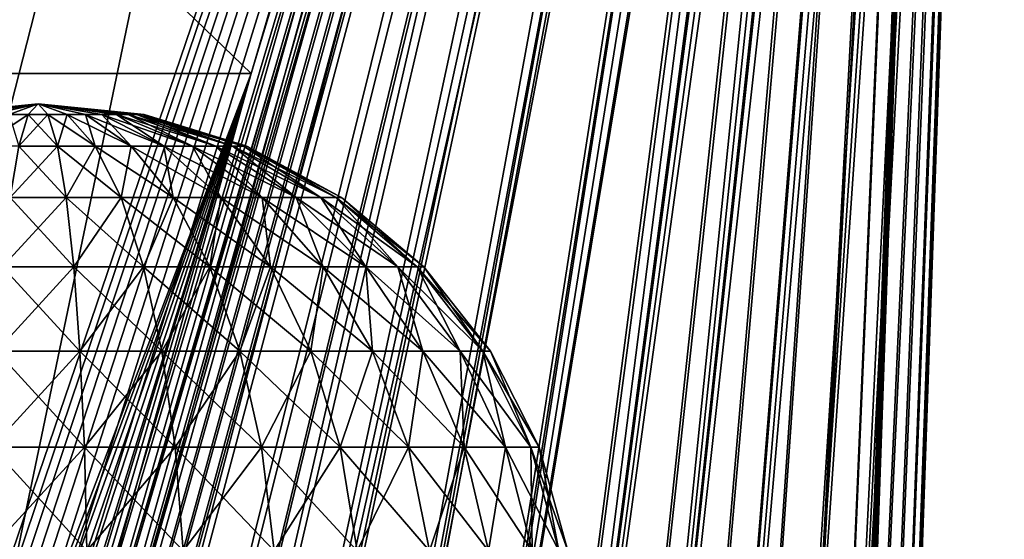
# Model space of a CAD drawing. Header units: millimetres. Extents: x -121 to 75, y -30 to 271.
# Tile 93 of 217: x -1 to 54, y 97 to 126. Entities that reach past the tile are written whole.
import ezdxf

# ---------------------------------------------------------------- set-up
doc = ezdxf.new("R2010")
doc.units = ezdxf.units.MM
doc.header["$LTSCALE"] = 65.185185
for name, color, linetype in [('16', 7, 'CONTINUOUS'), ('17', 7, 'CONTINUOUS'), ('18', 7, 'CONTINUOUS'), ('19', 7, 'CONTINUOUS'), ('2', 7, 'CONTINUOUS'), ('20', 7, 'CONTINUOUS'), ('3', 7, 'CONTINUOUS'), ('4', 7, 'CONTINUOUS'), ('5', 7, 'CONTINUOUS'), ('550', 7, 'CONTINUOUS'), ('553', 7, 'CONTINUOUS'), ('6', 7, 'CONTINUOUS')]:
    doc.layers.add(name, color=color, linetype=linetype)

msp = doc.modelspace()

# ---------------------------------------------------------------- linework, layer by layer
at = {"layer": '16', "color": 7, "linetype": 'Continuous'}
for points in [[(28.833, 240, 76.552), (-16.977, 20.422, 41.25), (-80.712, 240, 13.306), (28.833, 240, 76.552)], [(47.51, 240, 87.335), (-16.977, 20.422, 41.25), (28.833, 240, 76.552), (47.51, 240, 87.335)]]:
    msp.add_3dface(points, dxfattribs=at)
at = {"layer": '17', "color": 7, "linetype": 'Continuous'}
for points in [[(44.212, 20.422, 5.922), (51.879, 240, 84.812), (44.237, 21.146, 4.87), (44.212, 20.422, 5.922)], [(51.879, 240, -84.812), (44.212, 20.422, -5.922), (51.879, 240, -63.246), (51.879, 240, -84.812)], [(51.879, 240, -63.246), (44.212, 20.422, -5.922), (51.879, 240, 63.246), (51.879, 240, -63.246)], [(51.879, 240, 63.246), (44.212, 20.422, -5.922), (51.879, 240, 84.812), (51.879, 240, 63.246)], [(51.879, 240, 84.812), (44.212, 20.422, -5.922), (44.237, 21.146, -4.87), (51.879, 240, 84.812)], [(44.237, 21.146, 4.87), (51.879, 240, 84.812), (44.257, 21.723, 3.731), (44.237, 21.146, 4.87)], [(44.257, 21.723, -3.731), (51.879, 240, 84.812), (44.237, 21.146, -4.87), (44.257, 21.723, -3.731)], [(44.257, 21.723, 3.731), (51.879, 240, 84.812), (44.272, 22.143, 2.525), (44.257, 21.723, 3.731)], [(44.272, 22.143, -2.525), (51.879, 240, 84.812), (44.257, 21.723, -3.731), (44.272, 22.143, -2.525)], [(44.272, 22.143, 2.525), (51.879, 240, 84.812), (44.281, 22.398, 1.274), (44.272, 22.143, 2.525)], [(44.281, 22.398, -1.274), (51.879, 240, 84.812), (44.272, 22.143, -2.525), (44.281, 22.398, -1.274)], [(44.281, 22.398, 1.274), (51.879, 240, 84.812), (44.284, 22.483, 0), (44.281, 22.398, 1.274)], [(44.284, 22.483, 0), (51.879, 240, 84.812), (44.281, 22.398, -1.274), (44.284, 22.483, 0)]]:
    msp.add_3dface(points, dxfattribs=at)
at = {"layer": '18', "color": 7, "linetype": 'Continuous'}
for points in [[(-80.712, 240, -13.306), (-27.235, 20.422, -35.327), (28.833, 240, -76.552), (-80.712, 240, -13.306)], [(47.51, 240, -87.335), (-27.235, 20.422, -35.327), (-26.336, 21.146, -35.875), (47.51, 240, -87.335)], [(28.833, 240, -76.552), (-27.235, 20.422, -35.327), (47.51, 240, -87.335), (28.833, 240, -76.552)], [(-25.36, 21.723, -36.462), (47.51, 240, -87.335), (-26.336, 21.146, -35.875), (-25.36, 21.723, -36.462)], [(-24.323, 22.143, -37.078), (47.51, 240, -87.335), (-25.36, 21.723, -36.462), (-24.323, 22.143, -37.078)], [(-23.244, 22.398, -37.711), (47.51, 240, -87.335), (-24.323, 22.143, -37.078), (-23.244, 22.398, -37.711)], [(-22.142, 22.483, -38.351), (47.51, 240, -87.335), (-23.244, 22.398, -37.711), (-22.142, 22.483, -38.351)], [(-21.037, 22.398, -38.985), (47.51, 240, -87.335), (-22.142, 22.483, -38.351), (-21.037, 22.398, -38.985)], [(-19.949, 22.143, -39.603), (47.51, 240, -87.335), (-21.037, 22.398, -38.985), (-19.949, 22.143, -39.603)], [(-18.897, 21.723, -40.193), (47.51, 240, -87.335), (-19.949, 22.143, -39.603), (-18.897, 21.723, -40.193)], [(-17.901, 21.146, -40.745), (47.51, 240, -87.335), (-18.897, 21.723, -40.193), (-17.901, 21.146, -40.745)], [(-16.977, 20.422, -41.25), (47.51, 240, -87.335), (-17.901, 21.146, -40.745), (-16.977, 20.422, -41.25)]]:
    msp.add_3dface(points, dxfattribs=at)
at = {"layer": '19', "color": 7, "linetype": 'Continuous'}
for points in [[(47.51, 240, -87.335), (-16.977, 20.422, -41.25), (-15.761, 19.076, -41.855), (47.51, 240, -87.335)], [(-14.767, 17.417, -42.252), (47.51, 240, -87.335), (-15.761, 19.076, -41.855), (-14.767, 17.417, -42.252)], [(-14.067, 15.501, -42.435), (47.51, 240, -87.335), (-14.767, 17.417, -42.252), (-14.067, 15.501, -42.435)], [(47.51, 240, -87.335), (-14.067, 15.501, -42.435), (47.839, 240, -87.501), (47.51, 240, -87.335)], [(-14.067, 15.501, -42.435), (-13.733, 13.41, -42.409), (47.839, 240, -87.501), (-14.067, 15.501, -42.435)], [(47.839, 240, -87.501), (-13.733, 13.41, -42.409), (48.177, 240, -87.626), (47.839, 240, -87.501)], [(48.177, 240, -87.626), (-13.733, 13.41, -42.409), (-6.649, 13.53, -44.731), (48.177, 240, -87.626)], [(0.477, 13.629, -45.82), (48.52, 240, -87.709), (-6.649, 13.53, -44.731), (0.477, 13.629, -45.82)], [(48.52, 240, -87.709), (48.177, 240, -87.626), (-6.649, 13.53, -44.731), (48.52, 240, -87.709)], [(7.467, 13.703, -45.714), (49.034, 240, -87.758), (0.477, 13.629, -45.82), (7.467, 13.703, -45.714)], [(49.034, 240, -87.758), (48.52, 240, -87.709), (0.477, 13.629, -45.82), (49.034, 240, -87.758)], [(49.535, 240, -87.717), (49.034, 240, -87.758), (7.467, 13.703, -45.714), (49.535, 240, -87.717)], [(14.175, 13.753, -44.468), (49.535, 240, -87.717), (7.467, 13.703, -45.714), (14.175, 13.753, -44.468)], [(50.011, 240, -87.592), (49.535, 240, -87.717), (14.175, 13.753, -44.468), (50.011, 240, -87.592)], [(20.476, 13.778, -42.144), (50.011, 240, -87.592), (14.175, 13.753, -44.468), (20.476, 13.778, -42.144)], [(50.453, 240, -87.387), (50.011, 240, -87.592), (20.476, 13.778, -42.144), (50.453, 240, -87.387)], [(26.26, 13.778, -38.804), (50.453, 240, -87.387), (20.476, 13.778, -42.144), (26.26, 13.778, -38.804)], [(31.423, 13.753, -34.509), (50.851, 240, -87.106), (26.26, 13.778, -38.804), (31.423, 13.753, -34.509)], [(50.851, 240, -87.106), (50.453, 240, -87.387), (26.26, 13.778, -38.804), (50.851, 240, -87.106)], [(35.856, 13.703, -29.323), (51.198, 240, -86.757), (31.423, 13.753, -34.509), (35.856, 13.703, -29.323)], [(51.198, 240, -86.757), (50.851, 240, -87.106), (31.423, 13.753, -34.509), (51.198, 240, -86.757)], [(39.443, 13.629, -23.323), (51.483, 240, -86.344), (35.856, 13.703, -29.323), (39.443, 13.629, -23.323)], [(51.483, 240, -86.344), (51.198, 240, -86.757), (35.856, 13.703, -29.323), (51.483, 240, -86.344)], [(42.062, 13.53, -16.607), (51.698, 240, -85.874), (39.443, 13.629, -23.323), (42.062, 13.53, -16.607)], [(51.698, 240, -85.874), (51.483, 240, -86.344), (39.443, 13.629, -23.323), (51.698, 240, -85.874)], [(43.594, 13.41, -9.312), (51.798, 240, -85.535), (42.062, 13.53, -16.607), (43.594, 13.41, -9.312)], [(51.798, 240, -85.535), (51.698, 240, -85.874), (42.062, 13.53, -16.607), (51.798, 240, -85.535)], [(43.783, 15.499, -9.036), (51.859, 240, -85.18), (43.594, 13.41, -9.312), (43.783, 15.499, -9.036)], [(51.859, 240, -85.18), (51.798, 240, -85.535), (43.594, 13.41, -9.312), (51.859, 240, -85.18)], [(43.975, 17.414, -8.339), (51.859, 240, -85.18), (43.783, 15.499, -9.036), (43.975, 17.414, -8.339)], [(44.128, 19.074, -7.28), (51.859, 240, -85.18), (43.975, 17.414, -8.339), (44.128, 19.074, -7.28)], [(44.212, 20.422, -5.922), (51.859, 240, -85.18), (44.128, 19.074, -7.28), (44.212, 20.422, -5.922)], [(44.212, 20.422, -5.922), (51.879, 240, -84.812), (51.859, 240, -85.18), (44.212, 20.422, -5.922)]]:
    msp.add_3dface(points, dxfattribs=at)
at = {"layer": '2', "color": 7, "linetype": 'Continuous'}
for points in [[(-96.56, 227.5, 6.541), (-62.185, 122.893, 22.169), (42.615, 227.5, 86.894), (-96.56, 227.5, 6.541)], [(42.615, 227.5, 86.894), (-62.185, 122.893, 22.169), (11.894, 122.893, 64.938), (42.615, 227.5, 86.894)], [(-62.185, 122.893, 22.169), (-27.811, 18.286, 37.797), (11.894, 122.893, 64.938), (-62.185, 122.893, 22.169)], [(11.894, 122.893, 64.938), (-27.811, 18.286, 37.797), (-26.5, 19.406, 38.599), (11.894, 122.893, 64.938)], [(-24.983, 20.107, 39.503), (11.894, 122.893, 64.938), (-26.5, 19.406, 38.599), (-24.983, 20.107, 39.503)], [(-23.355, 20.346, 40.452), (11.894, 122.893, 64.938), (-24.983, 20.107, 39.503), (-23.355, 20.346, 40.452)], [(-21.719, 20.107, 41.388), (11.894, 122.893, 64.938), (-23.355, 20.346, 40.452), (-21.719, 20.107, 41.388)], [(-20.177, 19.406, 42.249), (11.894, 122.893, 64.938), (-21.719, 20.107, 41.388), (-20.177, 19.406, 42.249)], [(-18.828, 18.286, 42.983), (11.894, 122.893, 64.938), (-20.177, 19.406, 42.249), (-18.828, 18.286, 42.983)]]:
    msp.add_3dface(points, dxfattribs=at)
at = {"layer": '20', "color": 7, "linetype": 'Continuous'}
for points in [[(-16.977, 20.422, 41.25), (47.51, 240, 87.335), (47.839, 240, 87.501), (-16.977, 20.422, 41.25)], [(-15.759, 19.074, 41.856), (-16.977, 20.422, 41.25), (47.839, 240, 87.501), (-15.759, 19.074, 41.856)], [(-14.765, 17.414, 42.253), (-15.759, 19.074, 41.856), (47.839, 240, 87.501), (-14.765, 17.414, 42.253)], [(-14.067, 15.499, 42.435), (-14.765, 17.414, 42.253), (47.839, 240, 87.501), (-14.067, 15.499, 42.435)], [(-13.733, 13.41, 42.409), (-14.067, 15.499, 42.435), (47.839, 240, 87.501), (-13.733, 13.41, 42.409)], [(-6.649, 13.53, 44.731), (-13.733, 13.41, 42.409), (48.177, 240, 87.626), (-6.649, 13.53, 44.731)], [(48.177, 240, 87.626), (-13.733, 13.41, 42.409), (47.839, 240, 87.501), (48.177, 240, 87.626)], [(48.52, 240, 87.709), (-6.649, 13.53, 44.731), (48.177, 240, 87.626), (48.52, 240, 87.709)], [(0.477, 13.629, 45.82), (-6.649, 13.53, 44.731), (48.52, 240, 87.709), (0.477, 13.629, 45.82)], [(49.034, 240, 87.758), (0.477, 13.629, 45.82), (48.52, 240, 87.709), (49.034, 240, 87.758)], [(7.467, 13.703, 45.714), (0.477, 13.629, 45.82), (49.034, 240, 87.758), (7.467, 13.703, 45.714)], [(49.535, 240, 87.717), (7.467, 13.703, 45.714), (49.034, 240, 87.758), (49.535, 240, 87.717)], [(14.175, 13.753, 44.468), (7.467, 13.703, 45.714), (49.535, 240, 87.717), (14.175, 13.753, 44.468)], [(50.011, 240, 87.592), (14.175, 13.753, 44.468), (49.535, 240, 87.717), (50.011, 240, 87.592)], [(20.476, 13.778, 42.144), (14.175, 13.753, 44.468), (50.011, 240, 87.592), (20.476, 13.778, 42.144)], [(50.453, 240, 87.387), (20.476, 13.778, 42.144), (50.011, 240, 87.592), (50.453, 240, 87.387)], [(26.26, 13.778, 38.804), (20.476, 13.778, 42.144), (50.453, 240, 87.387), (26.26, 13.778, 38.804)], [(31.423, 13.753, 34.509), (26.26, 13.778, 38.804), (50.851, 240, 87.107), (31.423, 13.753, 34.509)], [(50.851, 240, 87.107), (26.26, 13.778, 38.804), (50.453, 240, 87.387), (50.851, 240, 87.107)], [(35.856, 13.703, 29.323), (31.423, 13.753, 34.509), (51.198, 240, 86.757), (35.856, 13.703, 29.323)], [(51.198, 240, 86.757), (31.423, 13.753, 34.509), (50.851, 240, 87.107), (51.198, 240, 86.757)], [(51.483, 240, 86.344), (35.856, 13.703, 29.323), (51.198, 240, 86.757), (51.483, 240, 86.344)], [(39.443, 13.629, 23.323), (35.856, 13.703, 29.323), (51.483, 240, 86.344), (39.443, 13.629, 23.323)], [(42.062, 13.53, 16.607), (39.443, 13.629, 23.323), (51.698, 240, 85.874), (42.062, 13.53, 16.607)], [(51.698, 240, 85.874), (39.443, 13.629, 23.323), (51.483, 240, 86.344), (51.698, 240, 85.874)], [(51.798, 240, 85.535), (42.062, 13.53, 16.607), (51.698, 240, 85.874), (51.798, 240, 85.535)], [(43.594, 13.41, 9.312), (42.062, 13.53, 16.607), (51.798, 240, 85.535), (43.594, 13.41, 9.312)], [(51.859, 240, 85.18), (43.594, 13.41, 9.312), (51.798, 240, 85.535), (51.859, 240, 85.18)], [(43.784, 15.501, 9.035), (43.594, 13.41, 9.312), (51.859, 240, 85.18), (43.784, 15.501, 9.035)], [(43.784, 15.501, 9.035), (51.879, 240, 84.812), (43.975, 17.417, 8.338), (43.784, 15.501, 9.035)], [(51.879, 240, 84.812), (43.784, 15.501, 9.035), (51.859, 240, 85.18), (51.879, 240, 84.812)], [(43.975, 17.417, 8.338), (51.879, 240, 84.812), (44.128, 19.076, 7.279), (43.975, 17.417, 8.338)], [(51.879, 240, 84.812), (44.212, 20.422, 5.922), (44.128, 19.076, 7.279), (51.879, 240, 84.812)]]:
    msp.add_3dface(points, dxfattribs=at)
at = {"layer": '3', "color": 7, "linetype": 'Continuous'}
for points in [[(53.944, 227.5, 80.353), (50.292, 122.893, 42.769), (53.944, 227.5, -80.353), (53.944, 227.5, 80.353)], [(53.944, 227.5, -80.353), (50.292, 122.893, 42.769), (50.292, 122.893, -42.769), (53.944, 227.5, -80.353)], [(50.292, 122.893, 42.769), (46.639, 18.286, 5.186), (50.292, 122.893, -42.769), (50.292, 122.893, 42.769)], [(50.292, 122.893, -42.769), (46.639, 18.286, 5.186), (46.678, 19.406, 3.651), (50.292, 122.893, -42.769)], [(46.639, 18.286, -5.186), (50.292, 122.893, -42.769), (46.678, 19.406, -3.651), (46.639, 18.286, -5.186)], [(46.702, 20.107, 1.885), (50.292, 122.893, -42.769), (46.678, 19.406, 3.651), (46.702, 20.107, 1.885)], [(46.678, 19.406, -3.651), (50.292, 122.893, -42.769), (46.702, 20.107, -1.885), (46.678, 19.406, -3.651)], [(46.71, 20.346), (50.292, 122.893, -42.769), (46.702, 20.107, 1.885), (46.71, 20.346)], [(46.702, 20.107, -1.885), (50.292, 122.893, -42.769), (46.71, 20.346), (46.702, 20.107, -1.885)]]:
    msp.add_3dface(points, dxfattribs=at)
at = {"layer": '4', "color": 7, "linetype": 'Continuous'}
for points in [[(42.615, 227.5, -86.894), (11.894, 122.893, -64.938), (-96.56, 227.5, -6.541), (42.615, 227.5, -86.894)], [(-96.56, 227.5, -6.541), (11.894, 122.893, -64.938), (-62.185, 122.893, -22.169), (-96.56, 227.5, -6.541)], [(11.894, 122.893, -64.938), (-18.828, 18.286, -42.983), (-62.185, 122.893, -22.169), (11.894, 122.893, -64.938)]]:
    msp.add_3dface(points, dxfattribs=at)
at = {"layer": '5', "color": 7, "linetype": 'Continuous'}
for points in [[(-18.828, 18.286, -42.983), (43.479, 227.5, -87.328), (-17.68, 16.703, -43.542), (-18.828, 18.286, -42.983)], [(-18.828, 18.286, -42.983), (11.894, 122.893, -64.938), (43.479, 227.5, -87.328), (-18.828, 18.286, -42.983)], [(-17.68, 16.703, -43.542), (43.479, 227.5, -87.328), (-16.911, 14.814, -43.821), (-17.68, 16.703, -43.542)], [(-16.911, 14.814, -43.821), (43.479, 227.5, -87.328), (-16.606, 12.75, -43.826), (-16.911, 14.814, -43.821)], [(-16.606, 12.75, -43.826), (43.479, 227.5, -87.328), (-12.76, 12.75, -45.425), (-16.606, 12.75, -43.826)], [(-12.76, 12.75, -45.425), (44.368, 227.5, -87.654), (-8.852, 12.75, -46.67), (-12.76, 12.75, -45.425)], [(43.479, 227.5, -87.328), (44.368, 227.5, -87.654), (-12.76, 12.75, -45.425), (43.479, 227.5, -87.328)], [(-8.852, 12.75, -46.67), (45.269, 227.5, -87.87), (-4.916, 12.75, -47.56), (-8.852, 12.75, -46.67)], [(44.368, 227.5, -87.654), (45.269, 227.5, -87.87), (-8.852, 12.75, -46.67), (44.368, 227.5, -87.654)], [(-4.916, 12.75, -47.56), (45.269, 227.5, -87.87), (-0.979, 12.75, -48.099), (-4.916, 12.75, -47.56)], [(45.269, 227.5, -87.87), (46.17, 227.5, -87.976), (-0.979, 12.75, -48.099), (45.269, 227.5, -87.87)], [(-0.979, 12.75, -48.099), (47.06, 227.5, -87.976), (6.791, 12.75, -48.144), (-0.979, 12.75, -48.099)], [(46.17, 227.5, -87.976), (47.06, 227.5, -87.976), (-0.979, 12.75, -48.099), (46.17, 227.5, -87.976)], [(47.06, 227.5, -87.976), (47.93, 227.5, -87.873), (6.791, 12.75, -48.144), (47.06, 227.5, -87.976)], [(6.791, 12.75, -48.144), (47.93, 227.5, -87.873), (14.271, 12.75, -46.862), (6.791, 12.75, -48.144)], [(11.894, 122.893, -64.938), (42.615, 227.5, -86.894), (43.479, 227.5, -87.328), (11.894, 122.893, -64.938)], [(49.571, 227.5, -87.37), (49.272, 224.59, -86.749), (14.271, 12.75, -46.862), (49.571, 227.5, -87.37)], [(47.93, 227.5, -87.873), (48.769, 227.5, -87.669), (14.271, 12.75, -46.862), (47.93, 227.5, -87.873)], [(48.769, 227.5, -87.669), (49.571, 227.5, -87.37), (14.271, 12.75, -46.862), (48.769, 227.5, -87.669)], [(50.879, 227.5, -86.615), (27.737, 12.75, -40.609), (50.491, 224.59, -86.045), (50.879, 227.5, -86.615)], [(51.539, 227.5, -86.07), (27.737, 12.75, -40.609), (50.879, 227.5, -86.615), (51.539, 227.5, -86.07)], [(33.448, 12.75, -35.79), (27.737, 12.75, -40.609), (51.539, 227.5, -86.07), (33.448, 12.75, -35.79)], [(52.135, 227.5, -85.445), (33.448, 12.75, -35.79), (51.539, 227.5, -86.07), (52.135, 227.5, -85.445)], [(38.298, 12.75, -29.953), (33.448, 12.75, -35.79), (52.135, 227.5, -85.445), (38.298, 12.75, -29.953)], [(52.66, 227.5, -84.744), (38.298, 12.75, -29.953), (52.135, 227.5, -85.445), (52.66, 227.5, -84.744)], [(53.105, 227.5, -83.973), (38.298, 12.75, -29.953), (52.66, 227.5, -84.744), (53.105, 227.5, -83.973)], [(42.145, 12.75, -23.201), (38.298, 12.75, -29.953), (53.105, 227.5, -83.973), (42.145, 12.75, -23.201)], [(43.646, 12.75, -19.523), (42.145, 12.75, -23.201), (53.463, 227.5, -83.139), (43.646, 12.75, -19.523)], [(53.463, 227.5, -83.139), (42.145, 12.75, -23.201), (53.105, 227.5, -83.973), (53.463, 227.5, -83.139)], [(44.843, 12.75, -15.669), (43.646, 12.75, -19.523), (53.727, 227.5, -82.251), (44.843, 12.75, -15.669)], [(53.727, 227.5, -82.251), (43.646, 12.75, -19.523), (53.463, 227.5, -83.139), (53.727, 227.5, -82.251)], [(45.719, 12.75, -11.662), (44.843, 12.75, -15.669), (53.727, 227.5, -82.251), (45.719, 12.75, -11.662)], [(46.257, 12.75, -7.532), (45.719, 12.75, -11.662), (53.889, 227.5, -81.318), (46.257, 12.75, -7.532)], [(53.889, 227.5, -81.318), (45.719, 12.75, -11.662), (53.727, 227.5, -82.251), (53.889, 227.5, -81.318)], [(53.944, 227.5, -80.353), (46.257, 12.75, -7.532), (53.889, 227.5, -81.318), (53.944, 227.5, -80.353)], [(46.257, 12.75, -7.532), (53.944, 227.5, -80.353), (46.406, 14.813, -7.266), (46.257, 12.75, -7.532)], [(46.406, 14.813, -7.266), (53.944, 227.5, -80.353), (46.549, 16.701, -6.461), (46.406, 14.813, -7.266)], [(53.944, 227.5, -80.353), (50.292, 122.893, -42.769), (46.549, 16.701, -6.461), (53.944, 227.5, -80.353)], [(14.271, 12.75, -46.862), (49.272, 224.59, -86.749), (21.3, 12.75, -44.325), (14.271, 12.75, -46.862)], [(49.272, 224.59, -86.749), (48.953, 221.5, -86.088), (21.3, 12.75, -44.325), (49.272, 224.59, -86.749)], [(27.737, 12.75, -40.609), (50.078, 221.5, -85.438), (50.491, 224.59, -86.045), (27.737, 12.75, -40.609)], [(48.953, 221.5, -86.088), (49.529, 221.5, -85.786), (21.3, 12.75, -44.325), (48.953, 221.5, -86.088)], [(21.3, 12.75, -44.325), (50.078, 221.5, -85.438), (27.737, 12.75, -40.609), (21.3, 12.75, -44.325)], [(49.529, 221.5, -85.786), (50.078, 221.5, -85.438), (21.3, 12.75, -44.325), (49.529, 221.5, -85.786)], [(50.292, 122.893, -42.769), (46.639, 18.286, -5.186), (46.549, 16.701, -6.461), (50.292, 122.893, -42.769)]]:
    msp.add_3dface(points, dxfattribs=at)
at = {"layer": '550', "color": 7, "linetype": 'Continuous'}
for points in [[(-5.819, 120.61, -1.088), (-5.919, 120.61), (0, 121.2), (-5.819, 120.61, -1.088)], [(-5.52, 120.61, -2.138), (-5.819, 120.61, -1.088), (0, 121.2), (-5.52, 120.61, -2.138)], [(-5.033, 120.61, -3.116), (-5.52, 120.61, -2.138), (0, 121.2), (-5.033, 120.61, -3.116)], [(-4.375, 120.61, -3.988), (-5.033, 120.61, -3.116), (0, 121.2), (-4.375, 120.61, -3.988)], [(-3.567, 120.61, -4.724), (-4.375, 120.61, -3.988), (0, 121.2), (-3.567, 120.61, -4.724)], [(-2.639, 120.61, -5.299), (-3.567, 120.61, -4.724), (0, 121.2), (-2.639, 120.61, -5.299)], [(-1.62, 120.61, -5.693), (-2.639, 120.61, -5.299), (0, 121.2), (-1.62, 120.61, -5.693)], [(-0.546, 120.61, -5.894), (-1.62, 120.61, -5.693), (0, 121.2), (-0.546, 120.61, -5.894)], [(0.546, 120.61, -5.894), (-0.546, 120.61, -5.894), (0, 121.2), (0.546, 120.61, -5.894)], [(5.919, 120.61), (5.819, 120.61, -1.088), (0, 121.2), (5.919, 120.61)], [(5.819, 120.61, -1.088), (5.52, 120.61, -2.138), (0, 121.2), (5.819, 120.61, -1.088)], [(5.52, 120.61, -2.138), (5.033, 120.61, -3.116), (0, 121.2), (5.52, 120.61, -2.138)], [(5.033, 120.61, -3.116), (4.375, 120.61, -3.988), (0, 121.2), (5.033, 120.61, -3.116)], [(4.375, 120.61, -3.988), (3.567, 120.61, -4.724), (0, 121.2), (4.375, 120.61, -3.988)], [(3.567, 120.61, -4.724), (2.639, 120.61, -5.299), (0, 121.2), (3.567, 120.61, -4.724)], [(2.639, 120.61, -5.299), (1.62, 120.61, -5.693), (0, 121.2), (2.639, 120.61, -5.299)], [(1.62, 120.61, -5.693), (0.546, 120.61, -5.894), (0, 121.2), (1.62, 120.61, -5.693)], [(-1.076, 118.841, -11.612), (-3.191, 118.841, -11.216), (-0.546, 120.61, -5.894), (-1.076, 118.841, -11.612)], [(-0.546, 120.61, -5.894), (-3.191, 118.841, -11.216), (-1.62, 120.61, -5.693), (-0.546, 120.61, -5.894)], [(1.076, 118.841, -11.612), (-1.076, 118.841, -11.612), (0.546, 120.61, -5.894), (1.076, 118.841, -11.612)], [(0.546, 120.61, -5.894), (-1.076, 118.841, -11.612), (-0.546, 120.61, -5.894), (0.546, 120.61, -5.894)], [(1.62, 120.61, -5.693), (1.076, 118.841, -11.612), (0.546, 120.61, -5.894), (1.62, 120.61, -5.693)], [(3.191, 118.841, -11.216), (1.076, 118.841, -11.612), (1.62, 120.61, -5.693), (3.191, 118.841, -11.216)], [(2.639, 120.61, -5.299), (3.191, 118.841, -11.216), (1.62, 120.61, -5.693), (2.639, 120.61, -5.299)], [(5.198, 118.841, -10.439), (3.191, 118.841, -11.216), (2.639, 120.61, -5.299), (5.198, 118.841, -10.439)], [(3.567, 120.61, -4.724), (5.198, 118.841, -10.439), (2.639, 120.61, -5.299), (3.567, 120.61, -4.724)], [(7.028, 118.841, -9.306), (5.198, 118.841, -10.439), (3.567, 120.61, -4.724), (7.028, 118.841, -9.306)], [(4.375, 120.61, -3.988), (7.028, 118.841, -9.306), (3.567, 120.61, -4.724), (4.375, 120.61, -3.988)], [(8.618, 118.841, -7.856), (7.028, 118.841, -9.306), (4.375, 120.61, -3.988), (8.618, 118.841, -7.856)], [(5.033, 120.61, -3.116), (8.618, 118.841, -7.856), (4.375, 120.61, -3.988), (5.033, 120.61, -3.116)], [(9.915, 118.841, -6.139), (8.618, 118.841, -7.856), (5.033, 120.61, -3.116), (9.915, 118.841, -6.139)], [(5.52, 120.61, -2.138), (9.915, 118.841, -6.139), (5.033, 120.61, -3.116), (5.52, 120.61, -2.138)], [(10.874, 118.841, -4.213), (9.915, 118.841, -6.139), (5.52, 120.61, -2.138), (10.874, 118.841, -4.213)], [(5.819, 120.61, -1.088), (10.874, 118.841, -4.213), (5.52, 120.61, -2.138), (5.819, 120.61, -1.088)], [(11.463, 118.841, -2.143), (10.874, 118.841, -4.213), (5.819, 120.61, -1.088), (11.463, 118.841, -2.143)], [(5.919, 120.61), (11.463, 118.841, -2.143), (5.819, 120.61, -1.088), (5.919, 120.61)], [(11.662, 118.841), (11.463, 118.841, -2.143), (5.919, 120.61), (11.662, 118.841)], [(1.563, 115.962, -16.864), (-1.563, 115.962, -16.864), (1.076, 118.841, -11.612), (1.563, 115.962, -16.864)], [(1.076, 118.841, -11.612), (-1.563, 115.962, -16.864), (-1.076, 118.841, -11.612), (1.076, 118.841, -11.612)], [(3.191, 118.841, -11.216), (1.563, 115.962, -16.864), (1.076, 118.841, -11.612), (3.191, 118.841, -11.216)], [(4.635, 115.962, -16.289), (1.563, 115.962, -16.864), (3.191, 118.841, -11.216), (4.635, 115.962, -16.289)], [(5.198, 118.841, -10.439), (4.635, 115.962, -16.289), (3.191, 118.841, -11.216), (5.198, 118.841, -10.439)], [(7.549, 115.962, -15.16), (4.635, 115.962, -16.289), (5.198, 118.841, -10.439), (7.549, 115.962, -15.16)], [(7.028, 118.841, -9.306), (7.549, 115.962, -15.16), (5.198, 118.841, -10.439), (7.028, 118.841, -9.306)], [(10.206, 115.962, -13.515), (7.549, 115.962, -15.16), (7.028, 118.841, -9.306), (10.206, 115.962, -13.515)], [(8.618, 118.841, -7.856), (10.206, 115.962, -13.515), (7.028, 118.841, -9.306), (8.618, 118.841, -7.856)], [(12.516, 115.962, -11.41), (10.206, 115.962, -13.515), (8.618, 118.841, -7.856), (12.516, 115.962, -11.41)], [(9.915, 118.841, -6.139), (12.516, 115.962, -11.41), (8.618, 118.841, -7.856), (9.915, 118.841, -6.139)], [(14.399, 115.962, -8.916), (12.516, 115.962, -11.41), (9.915, 118.841, -6.139), (14.399, 115.962, -8.916)], [(10.874, 118.841, -4.213), (14.399, 115.962, -8.916), (9.915, 118.841, -6.139), (10.874, 118.841, -4.213)], [(15.792, 115.962, -6.118), (14.399, 115.962, -8.916), (10.874, 118.841, -4.213), (15.792, 115.962, -6.118)], [(11.463, 118.841, -2.143), (15.792, 115.962, -6.118), (10.874, 118.841, -4.213), (11.463, 118.841, -2.143)], [(16.648, 115.962, -3.112), (15.792, 115.962, -6.118), (11.463, 118.841, -2.143), (16.648, 115.962, -3.112)], [(11.662, 118.841), (16.648, 115.962, -3.112), (11.463, 118.841, -2.143), (11.662, 118.841)], [(16.936, 115.962), (16.648, 115.962, -3.112), (11.662, 118.841), (16.936, 115.962)], [(1.987, 112.091, -21.439), (-1.987, 112.091, -21.439), (1.563, 115.962, -16.864), (1.987, 112.091, -21.439)], [(1.563, 115.962, -16.864), (-1.987, 112.091, -21.439), (-1.563, 115.962, -16.864), (1.563, 115.962, -16.864)], [(4.635, 115.962, -16.289), (1.987, 112.091, -21.439), (1.563, 115.962, -16.864), (4.635, 115.962, -16.289)], [(5.892, 112.091, -20.709), (1.987, 112.091, -21.439), (4.635, 115.962, -16.289), (5.892, 112.091, -20.709)], [(7.549, 115.962, -15.16), (5.892, 112.091, -20.709), (4.635, 115.962, -16.289), (7.549, 115.962, -15.16)], [(9.597, 112.091, -19.274), (5.892, 112.091, -20.709), (7.549, 115.962, -15.16), (9.597, 112.091, -19.274)], [(10.206, 115.962, -13.515), (9.597, 112.091, -19.274), (7.549, 115.962, -15.16), (10.206, 115.962, -13.515)], [(12.975, 112.091, -17.182), (9.597, 112.091, -19.274), (10.206, 115.962, -13.515), (12.975, 112.091, -17.182)], [(12.516, 115.962, -11.41), (12.975, 112.091, -17.182), (10.206, 115.962, -13.515), (12.516, 115.962, -11.41)], [(15.912, 112.091, -14.505), (12.975, 112.091, -17.182), (12.516, 115.962, -11.41), (15.912, 112.091, -14.505)], [(14.399, 115.962, -8.916), (15.912, 112.091, -14.505), (12.516, 115.962, -11.41), (14.399, 115.962, -8.916)], [(18.306, 112.091, -11.335), (15.912, 112.091, -14.505), (14.399, 115.962, -8.916), (18.306, 112.091, -11.335)], [(15.792, 115.962, -6.118), (18.306, 112.091, -11.335), (14.399, 115.962, -8.916), (15.792, 115.962, -6.118)], [(20.077, 112.091, -7.778), (18.306, 112.091, -11.335), (15.792, 115.962, -6.118), (20.077, 112.091, -7.778)], [(16.648, 115.962, -3.112), (20.077, 112.091, -7.778), (15.792, 115.962, -6.118), (16.648, 115.962, -3.112)], [(21.164, 112.091, -3.956), (20.077, 112.091, -7.778), (16.648, 115.962, -3.112), (21.164, 112.091, -3.956)], [(16.936, 115.962), (21.164, 112.091, -3.956), (16.648, 115.962, -3.112), (16.936, 115.962)], [(21.531, 112.091), (21.164, 112.091, -3.956), (16.936, 115.962), (21.531, 112.091)], [(2.331, 107.381, -25.154), (-2.331, 107.381, -25.154), (1.987, 112.091, -21.439), (2.331, 107.381, -25.154)], [(1.987, 112.091, -21.439), (-2.331, 107.381, -25.154), (-1.987, 112.091, -21.439), (1.987, 112.091, -21.439)], [(5.892, 112.091, -20.709), (2.331, 107.381, -25.154), (1.987, 112.091, -21.439), (5.892, 112.091, -20.709)], [(6.913, 107.381, -24.298), (2.331, 107.381, -25.154), (5.892, 112.091, -20.709), (6.913, 107.381, -24.298)], [(9.597, 112.091, -19.274), (6.913, 107.381, -24.298), (5.892, 112.091, -20.709), (9.597, 112.091, -19.274)], [(11.26, 107.381, -22.614), (6.913, 107.381, -24.298), (9.597, 112.091, -19.274), (11.26, 107.381, -22.614)], [(12.975, 112.091, -17.182), (11.26, 107.381, -22.614), (9.597, 112.091, -19.274), (12.975, 112.091, -17.182)], [(15.224, 107.381, -20.16), (11.26, 107.381, -22.614), (12.975, 112.091, -17.182), (15.224, 107.381, -20.16)], [(15.912, 112.091, -14.505), (15.224, 107.381, -20.16), (12.975, 112.091, -17.182), (15.912, 112.091, -14.505)], [(18.669, 107.381, -17.019), (15.224, 107.381, -20.16), (15.912, 112.091, -14.505), (18.669, 107.381, -17.019)], [(18.306, 112.091, -11.335), (18.669, 107.381, -17.019), (15.912, 112.091, -14.505), (18.306, 112.091, -11.335)], [(21.478, 107.381, -13.299), (18.669, 107.381, -17.019), (18.306, 112.091, -11.335), (21.478, 107.381, -13.299)], [(20.077, 112.091, -7.778), (21.478, 107.381, -13.299), (18.306, 112.091, -11.335), (20.077, 112.091, -7.778)], [(23.556, 107.381, -9.126), (21.478, 107.381, -13.299), (20.077, 112.091, -7.778), (23.556, 107.381, -9.126)], [(21.164, 112.091, -3.956), (23.556, 107.381, -9.126), (20.077, 112.091, -7.778), (21.164, 112.091, -3.956)], [(24.832, 107.381, -4.642), (23.556, 107.381, -9.126), (21.164, 112.091, -3.956), (24.832, 107.381, -4.642)], [(21.531, 112.091), (24.832, 107.381, -4.642), (21.164, 112.091, -3.956), (21.531, 112.091)], [(25.262, 107.381), (24.832, 107.381, -4.642), (21.531, 112.091), (25.262, 107.381)], [(2.582, 102.022, -27.861), (-2.582, 102.022, -27.861), (2.331, 107.381, -25.154), (2.582, 102.022, -27.861)], [(2.331, 107.381, -25.154), (-2.582, 102.022, -27.861), (-2.331, 107.381, -25.154), (2.331, 107.381, -25.154)], [(6.913, 107.381, -24.298), (2.582, 102.022, -27.861), (2.331, 107.381, -25.154), (6.913, 107.381, -24.298)], [(7.657, 102.022, -26.912), (2.582, 102.022, -27.861), (6.913, 107.381, -24.298), (7.657, 102.022, -26.912)], [(11.26, 107.381, -22.614), (7.657, 102.022, -26.912), (6.913, 107.381, -24.298), (11.26, 107.381, -22.614)], [(12.472, 102.022, -25.047), (7.657, 102.022, -26.912), (11.26, 107.381, -22.614), (12.472, 102.022, -25.047)], [(15.224, 107.381, -20.16), (12.472, 102.022, -25.047), (11.26, 107.381, -22.614), (15.224, 107.381, -20.16)], [(16.862, 102.022, -22.329), (12.472, 102.022, -25.047), (15.224, 107.381, -20.16), (16.862, 102.022, -22.329)], [(18.669, 107.381, -17.019), (16.862, 102.022, -22.329), (15.224, 107.381, -20.16), (18.669, 107.381, -17.019)], [(20.677, 102.022, -18.85), (16.862, 102.022, -22.329), (18.669, 107.381, -17.019), (20.677, 102.022, -18.85)], [(21.478, 107.381, -13.299), (20.677, 102.022, -18.85), (18.669, 107.381, -17.019), (21.478, 107.381, -13.299)], [(23.789, 102.022, -14.73), (20.677, 102.022, -18.85), (21.478, 107.381, -13.299), (23.789, 102.022, -14.73)], [(23.556, 107.381, -9.126), (23.789, 102.022, -14.73), (21.478, 107.381, -13.299), (23.556, 107.381, -9.126)], [(26.091, 102.022, -10.108), (23.789, 102.022, -14.73), (23.556, 107.381, -9.126), (26.091, 102.022, -10.108)], [(24.832, 107.381, -4.642), (26.091, 102.022, -10.108), (23.556, 107.381, -9.126), (24.832, 107.381, -4.642)], [(27.504, 102.022, -5.141), (26.091, 102.022, -10.108), (24.832, 107.381, -4.642), (27.504, 102.022, -5.141)], [(25.262, 107.381), (27.504, 102.022, -5.141), (24.832, 107.381, -4.642), (25.262, 107.381)], [(27.98, 102.022), (27.504, 102.022, -5.141), (25.262, 107.381), (27.98, 102.022)], [(2.729, 96.229, -29.449), (-2.729, 96.229, -29.449), (2.582, 102.022, -27.861), (2.729, 96.229, -29.449)], [(2.582, 102.022, -27.861), (-2.729, 96.229, -29.449), (-2.582, 102.022, -27.861), (2.582, 102.022, -27.861)], [(7.657, 102.022, -26.912), (2.729, 96.229, -29.449), (2.582, 102.022, -27.861), (7.657, 102.022, -26.912)], [(8.094, 96.229, -28.446), (2.729, 96.229, -29.449), (7.657, 102.022, -26.912), (8.094, 96.229, -28.446)], [(12.472, 102.022, -25.047), (8.094, 96.229, -28.446), (7.657, 102.022, -26.912), (12.472, 102.022, -25.047)], [(13.183, 96.229, -26.475), (8.094, 96.229, -28.446), (12.472, 102.022, -25.047), (13.183, 96.229, -26.475)], [(16.862, 102.022, -22.329), (13.183, 96.229, -26.475), (12.472, 102.022, -25.047), (16.862, 102.022, -22.329)], [(17.823, 96.229, -23.602), (13.183, 96.229, -26.475), (16.862, 102.022, -22.329), (17.823, 96.229, -23.602)], [(20.677, 102.022, -18.85), (17.823, 96.229, -23.602), (16.862, 102.022, -22.329), (20.677, 102.022, -18.85)], [(21.857, 96.229, -19.925), (17.823, 96.229, -23.602), (20.677, 102.022, -18.85), (21.857, 96.229, -19.925)], [(23.789, 102.022, -14.73), (21.857, 96.229, -19.925), (20.677, 102.022, -18.85), (23.789, 102.022, -14.73)], [(25.146, 96.229, -15.569), (21.857, 96.229, -19.925), (23.789, 102.022, -14.73), (25.146, 96.229, -15.569)], [(26.091, 102.022, -10.108), (25.146, 96.229, -15.569), (23.789, 102.022, -14.73), (26.091, 102.022, -10.108)], [(27.578, 96.229, -10.684), (25.146, 96.229, -15.569), (26.091, 102.022, -10.108), (27.578, 96.229, -10.684)], [(27.504, 102.022, -5.141), (27.578, 96.229, -10.684), (26.091, 102.022, -10.108), (27.504, 102.022, -5.141)], [(29.072, 96.229, -5.434), (27.578, 96.229, -10.684), (27.504, 102.022, -5.141), (29.072, 96.229, -5.434)], [(27.98, 102.022), (29.072, 96.229, -5.434), (27.504, 102.022, -5.141), (27.98, 102.022)], [(29.575, 96.229), (29.072, 96.229, -5.434), (27.98, 102.022), (29.575, 96.229)]]:
    msp.add_3dface(points, dxfattribs=at)
at = {"layer": '553', "color": 7, "linetype": 'Continuous'}
for points in [[(0, 121.2), (-5.919, 120.61), (-5.819, 120.61, 1.088), (0, 121.2)], [(-5.52, 120.61, 2.138), (0, 121.2), (-5.819, 120.61, 1.088), (-5.52, 120.61, 2.138)], [(-5.033, 120.61, 3.116), (0, 121.2), (-5.52, 120.61, 2.138), (-5.033, 120.61, 3.116)], [(-4.375, 120.61, 3.988), (0, 121.2), (-5.033, 120.61, 3.116), (-4.375, 120.61, 3.988)], [(-3.567, 120.61, 4.724), (0, 121.2), (-4.375, 120.61, 3.988), (-3.567, 120.61, 4.724)], [(-2.639, 120.61, 5.299), (0, 121.2), (-3.567, 120.61, 4.724), (-2.639, 120.61, 5.299)], [(-1.62, 120.61, 5.693), (0, 121.2), (-2.639, 120.61, 5.299), (-1.62, 120.61, 5.693)], [(-0.546, 120.61, 5.894), (0, 121.2), (-1.62, 120.61, 5.693), (-0.546, 120.61, 5.894)], [(0.546, 120.61, 5.894), (0, 121.2), (-0.546, 120.61, 5.894), (0.546, 120.61, 5.894)], [(5.919, 120.61), (0, 121.2), (5.819, 120.61, 1.088), (5.919, 120.61)], [(1.62, 120.61, 5.693), (0, 121.2), (0.546, 120.61, 5.894), (1.62, 120.61, 5.693)], [(5.819, 120.61, 1.088), (0, 121.2), (5.52, 120.61, 2.138), (5.819, 120.61, 1.088)], [(5.52, 120.61, 2.138), (0, 121.2), (5.033, 120.61, 3.116), (5.52, 120.61, 2.138)], [(5.033, 120.61, 3.116), (0, 121.2), (4.375, 120.61, 3.988), (5.033, 120.61, 3.116)], [(4.375, 120.61, 3.988), (0, 121.2), (3.567, 120.61, 4.724), (4.375, 120.61, 3.988)], [(3.567, 120.61, 4.724), (0, 121.2), (2.639, 120.61, 5.299), (3.567, 120.61, 4.724)], [(2.639, 120.61, 5.299), (0, 121.2), (1.62, 120.61, 5.693), (2.639, 120.61, 5.299)], [(-0.546, 120.61, 5.894), (-1.62, 120.61, 5.693), (-1.076, 118.841, 11.612), (-0.546, 120.61, 5.894)], [(-0.546, 120.61, 5.894), (-1.076, 118.841, 11.612), (1.076, 118.841, 11.612), (-0.546, 120.61, 5.894)], [(0.546, 120.61, 5.894), (-0.546, 120.61, 5.894), (1.076, 118.841, 11.612), (0.546, 120.61, 5.894)], [(0.546, 120.61, 5.894), (1.076, 118.841, 11.612), (3.191, 118.841, 11.216), (0.546, 120.61, 5.894)], [(1.62, 120.61, 5.693), (0.546, 120.61, 5.894), (3.191, 118.841, 11.216), (1.62, 120.61, 5.693)], [(2.639, 120.61, 5.299), (1.62, 120.61, 5.693), (5.198, 118.841, 10.439), (2.639, 120.61, 5.299)], [(1.62, 120.61, 5.693), (3.191, 118.841, 11.216), (5.198, 118.841, 10.439), (1.62, 120.61, 5.693)], [(3.567, 120.61, 4.724), (2.639, 120.61, 5.299), (7.028, 118.841, 9.306), (3.567, 120.61, 4.724)], [(2.639, 120.61, 5.299), (5.198, 118.841, 10.439), (7.028, 118.841, 9.306), (2.639, 120.61, 5.299)], [(4.375, 120.61, 3.988), (3.567, 120.61, 4.724), (8.618, 118.841, 7.856), (4.375, 120.61, 3.988)], [(3.567, 120.61, 4.724), (7.028, 118.841, 9.306), (8.618, 118.841, 7.856), (3.567, 120.61, 4.724)], [(4.375, 120.61, 3.988), (8.618, 118.841, 7.856), (9.915, 118.841, 6.139), (4.375, 120.61, 3.988)], [(5.033, 120.61, 3.116), (4.375, 120.61, 3.988), (9.915, 118.841, 6.139), (5.033, 120.61, 3.116)], [(5.52, 120.61, 2.138), (5.033, 120.61, 3.116), (10.874, 118.841, 4.213), (5.52, 120.61, 2.138)], [(5.033, 120.61, 3.116), (9.915, 118.841, 6.139), (10.874, 118.841, 4.213), (5.033, 120.61, 3.116)], [(5.819, 120.61, 1.088), (5.52, 120.61, 2.138), (11.463, 118.841, 2.143), (5.819, 120.61, 1.088)], [(5.52, 120.61, 2.138), (10.874, 118.841, 4.213), (11.463, 118.841, 2.143), (5.52, 120.61, 2.138)], [(11.662, 118.841), (5.919, 120.61), (5.819, 120.61, 1.088), (11.662, 118.841)], [(11.662, 118.841), (5.819, 120.61, 1.088), (11.463, 118.841, 2.143), (11.662, 118.841)], [(-1.563, 115.962, 16.864), (1.563, 115.962, 16.864), (-1.076, 118.841, 11.612), (-1.563, 115.962, 16.864)], [(-1.076, 118.841, 11.612), (1.563, 115.962, 16.864), (1.076, 118.841, 11.612), (-1.076, 118.841, 11.612)], [(1.563, 115.962, 16.864), (4.635, 115.962, 16.289), (1.076, 118.841, 11.612), (1.563, 115.962, 16.864)], [(1.076, 118.841, 11.612), (4.635, 115.962, 16.289), (3.191, 118.841, 11.216), (1.076, 118.841, 11.612)], [(4.635, 115.962, 16.289), (7.549, 115.962, 15.16), (3.191, 118.841, 11.216), (4.635, 115.962, 16.289)], [(3.191, 118.841, 11.216), (7.549, 115.962, 15.16), (5.198, 118.841, 10.439), (3.191, 118.841, 11.216)], [(5.198, 118.841, 10.439), (10.206, 115.962, 13.515), (7.028, 118.841, 9.306), (5.198, 118.841, 10.439)], [(7.549, 115.962, 15.16), (10.206, 115.962, 13.515), (5.198, 118.841, 10.439), (7.549, 115.962, 15.16)], [(7.028, 118.841, 9.306), (12.516, 115.962, 11.41), (8.618, 118.841, 7.856), (7.028, 118.841, 9.306)], [(10.206, 115.962, 13.515), (12.516, 115.962, 11.41), (7.028, 118.841, 9.306), (10.206, 115.962, 13.515)], [(8.618, 118.841, 7.856), (14.399, 115.962, 8.916), (9.915, 118.841, 6.139), (8.618, 118.841, 7.856)], [(12.516, 115.962, 11.41), (14.399, 115.962, 8.916), (8.618, 118.841, 7.856), (12.516, 115.962, 11.41)], [(9.915, 118.841, 6.139), (15.792, 115.962, 6.118), (10.874, 118.841, 4.213), (9.915, 118.841, 6.139)], [(14.399, 115.962, 8.916), (15.792, 115.962, 6.118), (9.915, 118.841, 6.139), (14.399, 115.962, 8.916)], [(10.874, 118.841, 4.213), (16.648, 115.962, 3.112), (11.463, 118.841, 2.143), (10.874, 118.841, 4.213)], [(15.792, 115.962, 6.118), (16.648, 115.962, 3.112), (10.874, 118.841, 4.213), (15.792, 115.962, 6.118)], [(16.936, 115.962), (11.662, 118.841), (11.463, 118.841, 2.143), (16.936, 115.962)], [(16.648, 115.962, 3.112), (16.936, 115.962), (11.463, 118.841, 2.143), (16.648, 115.962, 3.112)], [(-1.987, 112.091, 21.439), (1.987, 112.091, 21.439), (-1.563, 115.962, 16.864), (-1.987, 112.091, 21.439)], [(-1.563, 115.962, 16.864), (1.987, 112.091, 21.439), (1.563, 115.962, 16.864), (-1.563, 115.962, 16.864)], [(1.987, 112.091, 21.439), (5.892, 112.091, 20.709), (1.563, 115.962, 16.864), (1.987, 112.091, 21.439)], [(1.563, 115.962, 16.864), (5.892, 112.091, 20.709), (4.635, 115.962, 16.289), (1.563, 115.962, 16.864)], [(5.892, 112.091, 20.709), (9.597, 112.091, 19.274), (4.635, 115.962, 16.289), (5.892, 112.091, 20.709)], [(4.635, 115.962, 16.289), (9.597, 112.091, 19.274), (7.549, 115.962, 15.16), (4.635, 115.962, 16.289)], [(9.597, 112.091, 19.274), (12.975, 112.091, 17.182), (7.549, 115.962, 15.16), (9.597, 112.091, 19.274)], [(7.549, 115.962, 15.16), (12.975, 112.091, 17.182), (10.206, 115.962, 13.515), (7.549, 115.962, 15.16)], [(12.975, 112.091, 17.182), (15.912, 112.091, 14.505), (10.206, 115.962, 13.515), (12.975, 112.091, 17.182)], [(10.206, 115.962, 13.515), (15.912, 112.091, 14.505), (12.516, 115.962, 11.41), (10.206, 115.962, 13.515)], [(15.912, 112.091, 14.505), (18.306, 112.091, 11.335), (12.516, 115.962, 11.41), (15.912, 112.091, 14.505)], [(12.516, 115.962, 11.41), (18.306, 112.091, 11.335), (14.399, 115.962, 8.916), (12.516, 115.962, 11.41)], [(14.399, 115.962, 8.916), (20.077, 112.091, 7.778), (15.792, 115.962, 6.118), (14.399, 115.962, 8.916)], [(18.306, 112.091, 11.335), (20.077, 112.091, 7.778), (14.399, 115.962, 8.916), (18.306, 112.091, 11.335)], [(15.792, 115.962, 6.118), (21.164, 112.091, 3.956), (16.648, 115.962, 3.112), (15.792, 115.962, 6.118)], [(20.077, 112.091, 7.778), (21.164, 112.091, 3.956), (15.792, 115.962, 6.118), (20.077, 112.091, 7.778)], [(21.531, 112.091), (16.936, 115.962), (16.648, 115.962, 3.112), (21.531, 112.091)], [(21.164, 112.091, 3.956), (21.531, 112.091), (16.648, 115.962, 3.112), (21.164, 112.091, 3.956)], [(-2.331, 107.381, 25.154), (2.331, 107.381, 25.154), (-1.987, 112.091, 21.439), (-2.331, 107.381, 25.154)], [(-1.987, 112.091, 21.439), (2.331, 107.381, 25.154), (1.987, 112.091, 21.439), (-1.987, 112.091, 21.439)], [(2.331, 107.381, 25.154), (6.913, 107.381, 24.298), (1.987, 112.091, 21.439), (2.331, 107.381, 25.154)], [(1.987, 112.091, 21.439), (6.913, 107.381, 24.298), (5.892, 112.091, 20.709), (1.987, 112.091, 21.439)], [(5.892, 112.091, 20.709), (11.26, 107.381, 22.614), (9.597, 112.091, 19.274), (5.892, 112.091, 20.709)], [(6.913, 107.381, 24.298), (11.26, 107.381, 22.614), (5.892, 112.091, 20.709), (6.913, 107.381, 24.298)], [(9.597, 112.091, 19.274), (15.224, 107.381, 20.16), (12.975, 112.091, 17.182), (9.597, 112.091, 19.274)], [(11.26, 107.381, 22.614), (15.224, 107.381, 20.16), (9.597, 112.091, 19.274), (11.26, 107.381, 22.614)], [(15.224, 107.381, 20.16), (18.669, 107.381, 17.019), (12.975, 112.091, 17.182), (15.224, 107.381, 20.16)], [(12.975, 112.091, 17.182), (18.669, 107.381, 17.019), (15.912, 112.091, 14.505), (12.975, 112.091, 17.182)], [(18.669, 107.381, 17.019), (21.478, 107.381, 13.299), (15.912, 112.091, 14.505), (18.669, 107.381, 17.019)], [(15.912, 112.091, 14.505), (21.478, 107.381, 13.299), (18.306, 112.091, 11.335), (15.912, 112.091, 14.505)], [(21.478, 107.381, 13.299), (23.556, 107.381, 9.126), (18.306, 112.091, 11.335), (21.478, 107.381, 13.299)], [(18.306, 112.091, 11.335), (23.556, 107.381, 9.126), (20.077, 112.091, 7.778), (18.306, 112.091, 11.335)], [(23.556, 107.381, 9.126), (24.832, 107.381, 4.642), (20.077, 112.091, 7.778), (23.556, 107.381, 9.126)], [(20.077, 112.091, 7.778), (24.832, 107.381, 4.642), (21.164, 112.091, 3.956), (20.077, 112.091, 7.778)], [(24.832, 107.381, 4.642), (25.262, 107.381), (21.164, 112.091, 3.956), (24.832, 107.381, 4.642)], [(25.262, 107.381), (21.531, 112.091), (21.164, 112.091, 3.956), (25.262, 107.381)], [(-2.582, 102.022, 27.861), (2.582, 102.022, 27.861), (-2.331, 107.381, 25.154), (-2.582, 102.022, 27.861)], [(-2.331, 107.381, 25.154), (2.582, 102.022, 27.861), (2.331, 107.381, 25.154), (-2.331, 107.381, 25.154)], [(2.331, 107.381, 25.154), (7.657, 102.022, 26.912), (6.913, 107.381, 24.298), (2.331, 107.381, 25.154)], [(2.582, 102.022, 27.861), (7.657, 102.022, 26.912), (2.331, 107.381, 25.154), (2.582, 102.022, 27.861)], [(6.913, 107.381, 24.298), (12.472, 102.022, 25.047), (11.26, 107.381, 22.614), (6.913, 107.381, 24.298)], [(7.657, 102.022, 26.912), (12.472, 102.022, 25.047), (6.913, 107.381, 24.298), (7.657, 102.022, 26.912)], [(11.26, 107.381, 22.614), (16.862, 102.022, 22.329), (15.224, 107.381, 20.16), (11.26, 107.381, 22.614)], [(12.472, 102.022, 25.047), (16.862, 102.022, 22.329), (11.26, 107.381, 22.614), (12.472, 102.022, 25.047)], [(15.224, 107.381, 20.16), (20.677, 102.022, 18.85), (18.669, 107.381, 17.019), (15.224, 107.381, 20.16)], [(16.862, 102.022, 22.329), (20.677, 102.022, 18.85), (15.224, 107.381, 20.16), (16.862, 102.022, 22.329)], [(20.677, 102.022, 18.85), (23.789, 102.022, 14.73), (18.669, 107.381, 17.019), (20.677, 102.022, 18.85)], [(18.669, 107.381, 17.019), (23.789, 102.022, 14.73), (21.478, 107.381, 13.299), (18.669, 107.381, 17.019)], [(23.789, 102.022, 14.73), (26.091, 102.022, 10.108), (21.478, 107.381, 13.299), (23.789, 102.022, 14.73)], [(21.478, 107.381, 13.299), (26.091, 102.022, 10.108), (23.556, 107.381, 9.126), (21.478, 107.381, 13.299)], [(23.556, 107.381, 9.126), (27.504, 102.022, 5.141), (24.832, 107.381, 4.642), (23.556, 107.381, 9.126)], [(26.091, 102.022, 10.108), (27.504, 102.022, 5.141), (23.556, 107.381, 9.126), (26.091, 102.022, 10.108)], [(27.504, 102.022, 5.141), (27.98, 102.022), (24.832, 107.381, 4.642), (27.504, 102.022, 5.141)], [(27.98, 102.022), (25.262, 107.381), (24.832, 107.381, 4.642), (27.98, 102.022)], [(-2.729, 96.229, 29.449), (2.729, 96.229, 29.449), (-2.582, 102.022, 27.861), (-2.729, 96.229, 29.449)], [(-2.582, 102.022, 27.861), (2.729, 96.229, 29.449), (2.582, 102.022, 27.861), (-2.582, 102.022, 27.861)], [(2.582, 102.022, 27.861), (8.094, 96.229, 28.446), (7.657, 102.022, 26.912), (2.582, 102.022, 27.861)], [(2.729, 96.229, 29.449), (8.094, 96.229, 28.446), (2.582, 102.022, 27.861), (2.729, 96.229, 29.449)], [(7.657, 102.022, 26.912), (13.183, 96.229, 26.475), (12.472, 102.022, 25.047), (7.657, 102.022, 26.912)], [(8.094, 96.229, 28.446), (13.183, 96.229, 26.475), (7.657, 102.022, 26.912), (8.094, 96.229, 28.446)], [(12.472, 102.022, 25.047), (17.823, 96.229, 23.602), (16.862, 102.022, 22.329), (12.472, 102.022, 25.047)], [(13.183, 96.229, 26.475), (17.823, 96.229, 23.602), (12.472, 102.022, 25.047), (13.183, 96.229, 26.475)], [(17.823, 96.229, 23.602), (21.857, 96.229, 19.925), (16.862, 102.022, 22.329), (17.823, 96.229, 23.602)], [(16.862, 102.022, 22.329), (21.857, 96.229, 19.925), (20.677, 102.022, 18.85), (16.862, 102.022, 22.329)], [(20.677, 102.022, 18.85), (25.146, 96.229, 15.569), (23.789, 102.022, 14.73), (20.677, 102.022, 18.85)], [(21.857, 96.229, 19.925), (25.146, 96.229, 15.569), (20.677, 102.022, 18.85), (21.857, 96.229, 19.925)], [(23.789, 102.022, 14.73), (27.578, 96.229, 10.684), (26.091, 102.022, 10.108), (23.789, 102.022, 14.73)], [(25.146, 96.229, 15.569), (27.578, 96.229, 10.684), (23.789, 102.022, 14.73), (25.146, 96.229, 15.569)], [(26.091, 102.022, 10.108), (29.072, 96.229, 5.434), (27.504, 102.022, 5.141), (26.091, 102.022, 10.108)], [(27.578, 96.229, 10.684), (29.072, 96.229, 5.434), (26.091, 102.022, 10.108), (27.578, 96.229, 10.684)], [(29.072, 96.229, 5.434), (29.575, 96.229), (27.504, 102.022, 5.141), (29.072, 96.229, 5.434)], [(29.575, 96.229), (27.98, 102.022), (27.504, 102.022, 5.141), (29.575, 96.229)]]:
    msp.add_3dface(points, dxfattribs=at)
at = {"layer": '6', "color": 7, "linetype": 'Continuous'}
for points in [[(42.615, 227.5, 86.894), (11.894, 122.893, 64.938), (-17.68, 16.703, 43.542), (42.615, 227.5, 86.894)], [(-16.911, 14.814, 43.821), (42.615, 227.5, 86.894), (-17.68, 16.703, 43.542), (-16.911, 14.814, 43.821)], [(-16.606, 12.75, 43.826), (42.615, 227.5, 86.894), (-16.911, 14.814, 43.821), (-16.606, 12.75, 43.826)], [(-16.606, 12.75, 43.826), (-12.76, 12.75, 45.425), (43.479, 227.5, 87.328), (-16.606, 12.75, 43.826)], [(42.615, 227.5, 86.894), (-16.606, 12.75, 43.826), (43.479, 227.5, 87.328), (42.615, 227.5, 86.894)], [(-12.76, 12.75, 45.425), (-8.852, 12.75, 46.67), (44.368, 227.5, 87.654), (-12.76, 12.75, 45.425)], [(43.479, 227.5, 87.328), (-12.76, 12.75, 45.425), (44.368, 227.5, 87.654), (43.479, 227.5, 87.328)], [(-8.852, 12.75, 46.67), (-4.916, 12.75, 47.56), (44.368, 227.5, 87.654), (-8.852, 12.75, 46.67)], [(44.368, 227.5, 87.654), (-4.916, 12.75, 47.56), (45.269, 227.5, 87.87), (44.368, 227.5, 87.654)], [(-4.916, 12.75, 47.56), (-0.979, 12.75, 48.099), (45.269, 227.5, 87.87), (-4.916, 12.75, 47.56)], [(45.269, 227.5, 87.87), (-0.979, 12.75, 48.099), (46.17, 227.5, 87.976), (45.269, 227.5, 87.87)], [(-0.979, 12.75, 48.099), (6.791, 12.75, 48.144), (46.17, 227.5, 87.976), (-0.979, 12.75, 48.099)], [(6.791, 12.75, 48.144), (14.271, 12.75, 46.862), (47.93, 227.5, 87.873), (6.791, 12.75, 48.144)], [(46.17, 227.5, 87.976), (6.791, 12.75, 48.144), (47.06, 227.5, 87.976), (46.17, 227.5, 87.976)], [(47.06, 227.5, 87.976), (6.791, 12.75, 48.144), (47.93, 227.5, 87.873), (47.06, 227.5, 87.976)], [(14.271, 12.75, 46.862), (21.3, 12.75, 44.325), (48.769, 227.5, 87.669), (14.271, 12.75, 46.862)], [(47.93, 227.5, 87.873), (14.271, 12.75, 46.862), (48.769, 227.5, 87.669), (47.93, 227.5, 87.873)], [(48.769, 227.5, 87.669), (21.3, 12.75, 44.325), (49.571, 227.5, 87.37), (48.769, 227.5, 87.669)], [(49.571, 227.5, 87.37), (21.3, 12.75, 44.325), (49.272, 224.59, 86.749), (49.571, 227.5, 87.37)], [(38.298, 12.75, 29.953), (52.135, 227.5, 85.445), (33.448, 12.75, 35.79), (38.298, 12.75, 29.953)], [(52.135, 227.5, 85.445), (51.539, 227.5, 86.07), (33.448, 12.75, 35.79), (52.135, 227.5, 85.445)], [(51.539, 227.5, 86.07), (50.879, 227.5, 86.615), (33.448, 12.75, 35.79), (51.539, 227.5, 86.07)], [(50.879, 227.5, 86.615), (50.491, 224.59, 86.045), (33.448, 12.75, 35.79), (50.879, 227.5, 86.615)], [(52.66, 227.5, 84.744), (52.135, 227.5, 85.445), (38.298, 12.75, 29.953), (52.66, 227.5, 84.744)], [(42.145, 12.75, 23.201), (52.66, 227.5, 84.744), (38.298, 12.75, 29.953), (42.145, 12.75, 23.201)], [(53.105, 227.5, 83.973), (52.66, 227.5, 84.744), (42.145, 12.75, 23.201), (53.105, 227.5, 83.973)], [(43.646, 12.75, 19.523), (53.463, 227.5, 83.139), (42.145, 12.75, 23.201), (43.646, 12.75, 19.523)], [(53.463, 227.5, 83.139), (53.105, 227.5, 83.973), (42.145, 12.75, 23.201), (53.463, 227.5, 83.139)], [(44.843, 12.75, 15.669), (53.463, 227.5, 83.139), (43.646, 12.75, 19.523), (44.843, 12.75, 15.669)], [(45.719, 12.75, 11.662), (53.727, 227.5, 82.251), (44.843, 12.75, 15.669), (45.719, 12.75, 11.662)], [(53.727, 227.5, 82.251), (53.463, 227.5, 83.139), (44.843, 12.75, 15.669), (53.727, 227.5, 82.251)], [(53.889, 227.5, 81.318), (53.727, 227.5, 82.251), (45.719, 12.75, 11.662), (53.889, 227.5, 81.318)], [(46.257, 12.75, 7.532), (53.889, 227.5, 81.318), (45.719, 12.75, 11.662), (46.257, 12.75, 7.532)], [(46.406, 14.813, 7.266), (53.889, 227.5, 81.318), (46.257, 12.75, 7.532), (46.406, 14.813, 7.266)], [(46.549, 16.701, 6.461), (53.889, 227.5, 81.318), (46.406, 14.813, 7.266), (46.549, 16.701, 6.461)], [(46.639, 18.286, 5.186), (53.889, 227.5, 81.318), (46.549, 16.701, 6.461), (46.639, 18.286, 5.186)], [(46.639, 18.286, 5.186), (50.292, 122.893, 42.769), (53.889, 227.5, 81.318), (46.639, 18.286, 5.186)], [(50.292, 122.893, 42.769), (53.944, 227.5, 80.353), (53.889, 227.5, 81.318), (50.292, 122.893, 42.769)], [(21.3, 12.75, 44.325), (48.953, 221.5, 86.088), (49.272, 224.59, 86.749), (21.3, 12.75, 44.325)], [(33.448, 12.75, 35.79), (50.491, 224.59, 86.045), (27.737, 12.75, 40.609), (33.448, 12.75, 35.79)], [(50.491, 224.59, 86.045), (50.078, 221.5, 85.438), (27.737, 12.75, 40.609), (50.491, 224.59, 86.045)], [(27.737, 12.75, 40.609), (48.953, 221.5, 86.088), (21.3, 12.75, 44.325), (27.737, 12.75, 40.609)], [(49.529, 221.5, 85.786), (48.953, 221.5, 86.088), (27.737, 12.75, 40.609), (49.529, 221.5, 85.786)], [(50.078, 221.5, 85.438), (49.529, 221.5, 85.786), (27.737, 12.75, 40.609), (50.078, 221.5, 85.438)], [(11.894, 122.893, 64.938), (-18.828, 18.286, 42.983), (-17.68, 16.703, 43.542), (11.894, 122.893, 64.938)]]:
    msp.add_3dface(points, dxfattribs=at)

doc.saveas('drawing.dxf')
